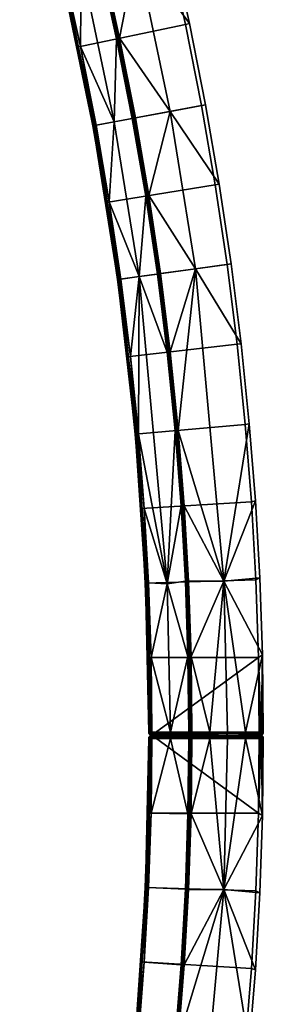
# Model space of a CAD drawing. Header units: millimetres. Extents: x -5762 to -1358, y 814 to 2464.
# Tile 23 of 27: x -1404 to -1358, y 1587 to 1772. Entities that reach past the tile are written whole.
import ezdxf

# ---------------------------------------------------------------- set-up
doc = ezdxf.new("R2010")
doc.units = ezdxf.units.MM
doc.header["$MEASUREMENT"] = 0
doc.layers.add('Predefinito', color=7, linetype='Continuous', true_color=0x000000)

msp = doc.modelspace()

# ---------------------------------------------------------------- meshes
at = {"layer": 'Predefinito'}
mesh = msp.add_polyface(dxfattribs=at)
corners = [(-1372.69, 1770.92), (-1376.06, 1786.08), (-1396.25, 1781.34), (-1392.99, 1766.66), (-1369.68, 1755.68), (-1390.07, 1751.91), (-1379.79, 1801.16), (-1399.87, 1795.93), (-1392.99, 1766.66, -55.4), (-1390.07, 1751.91), (-1392.99, 1766.66), (-1399.87, 1795.93, -55.4), (-1396.25, 1781.34), (-1399.87, 1795.93), (-1396.25, 1781.34, -55.4), (-1371.94, 1771.08, -0.97), (-1375.32, 1786.26, -0.97), (-1376.06, 1786.08), (-1372.69, 1770.92), (-1368.93, 1755.82, -0.97), (-1369.68, 1755.68), (-1379.06, 1801.35, -0.97), (-1379.79, 1801.16), (-1386.08, 1752.65, -56), (-1389.48, 1752.02, -56), (-1392.4, 1766.78, -56), (-1395.67, 1781.47, -56), (-1392.29, 1782.27, -56), (-1388.92, 1783.06, -56), (-1385.62, 1768.21, -56), (-1399.29, 1796.08, -56), (-1392.58, 1797.83, -56), (-1375.57, 1754.59, -28.49), (-1382.1, 1753.38, -55.54), (-1385.05, 1768.33, -55.54), (-1388.35, 1783.19, -55.54), (-1381.89, 1784.71, -28.49), (-1392.02, 1797.98, -55.54), (-1371.94, 1771.08, -0.97), (-1368.93, 1755.82, -0.97), (-1375.32, 1786.26, -0.97), (-1395.98, 1780.96, -55.82), (-1403.68, 1810.55, -55.82), (-1403.49, 1810.6, -55.96), (-1395.79, 1781.01, -55.96), (-1396.11, 1780.93, -55.62), (-1403.81, 1810.51, -55.62), (-1403.68, 1810.55, -55.82), (-1395.98, 1780.96, -55.82), (-1389.73, 1751.04, -55.82), (-1389.53, 1751.08, -55.96), (-1389.87, 1751.02, -55.62), (-1389.73, 1751.04, -55.82), (-1395.79, 1781.01, -55.96), (-1399.29, 1796.08, -56), (-1395.67, 1781.47, -56), (-1395.67, 1781.47, -56), (-1392.4, 1766.78, -56), (-1403.49, 1810.6, -55.96), (-1399.29, 1796.08, -56), (-1389.53, 1751.08, -55.96), (-1403.81, 1810.51, -55.62), (-1396.11, 1780.93, -55.62), (-1396.25, 1781.34, -55.4), (-1399.87, 1795.93, -55.4), (-1396.11, 1780.93, -55.62), (-1389.87, 1751.02, -55.62), (-1390.07, 1751.91, -55.4), (-1392.99, 1766.66, -55.4), (-1392.99, 1766.66, -55.4), (-1396.25, 1781.34, -55.4), (-1396.11, 1780.93, -55.62), (-1382.14, 1752.44, -55.87), (-1388.46, 1782.73, -55.87), (-1388.33, 1782.76, -55.72), (-1382, 1752.46, -55.72), (-1382.31, 1752.4, -55.97), (-1388.64, 1782.69, -55.97), (-1388.33, 1782.76, -55.72), (-1392.02, 1797.98, -55.54), (-1388.35, 1783.19, -55.54), (-1388.35, 1783.19, -55.54), (-1385.05, 1768.33, -55.54), (-1385.05, 1768.33, -55.54), (-1396.43, 1812.62, -55.97), (-1388.92, 1783.06, -56), (-1392.58, 1797.83, -56), (-1382.67, 1753.28, -56), (-1385.62, 1768.21, -56)]
mesh.append_faces([[corners[k] for k in face] for face in [(0, 1, 2, 3), (4, 0, 3, 5), (1, 6, 7, 2), (8, 9, 10, 10), (11, 12, 13, 13), (14, 10, 12, 12), (8, 10, 14, 14), (12, 11, 14, 14), (15, 16, 17, 18), (19, 15, 18, 20), (16, 21, 22, 17), (23, 24, 25, 25), (25, 26, 27, 27), (27, 23, 25, 25), (23, 27, 28, 29), (27, 26, 30, 30), (31, 28, 27, 27), (32, 33, 34, 34), (34, 35, 36, 36), (34, 36, 32, 32), (35, 37, 36, 36), (32, 36, 38, 39), (40, 38, 36, 36), (41, 42, 43, 44), (45, 46, 47, 48), (49, 41, 44, 50), (51, 45, 48, 52), (53, 54, 55, 55), (53, 56, 57, 57), (53, 58, 59, 59), (53, 57, 60, 60), (61, 62, 63, 64), (65, 66, 67, 68), (69, 70, 71, 71), (72, 73, 74, 75), (76, 77, 73, 72), (78, 79, 80, 80), (78, 81, 82, 82), (74, 83, 75, 75), (84, 77, 85, 86), (77, 76, 87, 88), (88, 85, 77, 77)]])
mesh = msp.add_polyface(dxfattribs=at)
corners = [(-1363, 1710.94), (-1364.88, 1725.9), (-1385.43, 1723.08), (-1383.61, 1708.59), (-1367.1, 1740.82), (-1369.68, 1755.68), (-1390.07, 1751.91), (-1387.58, 1737.52), (-1385.43, 1723.08), (-1387.58, 1737.52), (-1387.58, 1737.52, -55.4), (-1385.43, 1723.08, -55.4), (-1390.07, 1751.91, -55.4), (-1390.07, 1751.91), (-1392.99, 1766.66, -55.4), (-1364.13, 1726, -0.97), (-1366.36, 1740.94, -0.97), (-1367.1, 1740.82), (-1364.88, 1725.9), (-1368.93, 1755.82, -0.97), (-1369.68, 1755.68), (-1362.25, 1711.02, -0.97), (-1363, 1710.94), (-1381.4, 1723.63, -56), (-1383.01, 1708.66, -56), (-1384.83, 1723.16, -56), (-1386.08, 1752.65, -56), (-1386.99, 1737.62, -56), (-1389.48, 1752.02, -56), (-1382.67, 1753.28, -56), (-1380.15, 1738.72, -56), (-1377.97, 1724.1, -56), (-1376.13, 1709.44, -56), (-1377.97, 1724.1, -56), (-1385.62, 1768.21, -56), (-1370.82, 1725.09, -28.49), (-1375.55, 1709.51, -55.54), (-1377.39, 1724.18, -55.54), (-1375.57, 1754.59, -28.49), (-1379.57, 1738.81, -55.54), (-1382.1, 1753.38, -55.54), (-1366.36, 1740.94, -0.97), (-1364.13, 1726, -0.97), (-1362.25, 1711.02, -0.97), (-1368.93, 1755.82, -0.97), (-1385.23, 1722.9, -55.82), (-1389.73, 1751.04, -55.82), (-1389.53, 1751.08, -55.96), (-1385.02, 1722.92, -55.96), (-1385.36, 1722.88, -55.62), (-1389.87, 1751.02, -55.62), (-1389.73, 1751.04, -55.82), (-1385.23, 1722.9, -55.82), (-1389.53, 1751.08, -55.96), (-1389.48, 1752.02, -56), (-1386.99, 1737.62, -56), (-1385.02, 1722.92, -55.96), (-1386.99, 1737.62, -56), (-1384.83, 1723.16, -56), (-1392.4, 1766.78, -56), (-1389.48, 1752.02, -56), (-1389.87, 1751.02, -55.62), (-1385.36, 1722.88, -55.62), (-1385.43, 1723.08, -55.4), (-1387.58, 1737.52, -55.4), (-1389.87, 1751.02, -55.62), (-1387.58, 1737.52, -55.4), (-1390.07, 1751.91, -55.4), (-1377.57, 1723.94, -55.87), (-1382.14, 1752.44, -55.87), (-1382, 1752.46, -55.72), (-1377.44, 1723.96, -55.72), (-1377.75, 1723.92, -55.97), (-1382.31, 1752.4, -55.97), (-1382, 1752.46, -55.72), (-1382.1, 1753.38, -55.54), (-1379.57, 1738.81, -55.54), (-1377.44, 1723.96, -55.72), (-1379.57, 1738.81, -55.54), (-1377.39, 1724.18, -55.54), (-1385.05, 1768.33, -55.54), (-1382.1, 1753.38, -55.54), (-1379.57, 1738.81, -55.54), (-1377.97, 1724.1, -56), (-1380.15, 1738.72, -56), (-1382.67, 1753.28, -56)]
mesh.append_faces([[corners[k] for k in face] for face in [(0, 1, 2, 3), (4, 5, 6, 7), (1, 4, 7, 2), (8, 9, 10, 11), (12, 9, 13, 13), (9, 12, 10, 10), (12, 13, 14, 14), (15, 16, 17, 18), (16, 19, 20, 17), (21, 15, 18, 22), (23, 24, 25, 25), (26, 27, 28, 28), (23, 25, 27, 27), (23, 26, 29, 30), (26, 23, 27, 27), (31, 32, 23, 23), (30, 33, 23, 23), (26, 34, 29, 29), (35, 36, 37, 37), (38, 39, 40, 40), (35, 37, 39, 39), (38, 35, 39, 39), (35, 38, 41, 42), (42, 43, 35, 35), (44, 41, 38, 38), (45, 46, 47, 48), (49, 50, 51, 52), (53, 54, 55, 55), (56, 57, 58, 58), (53, 59, 60, 60), (56, 53, 55, 55), (61, 62, 63, 64), (65, 66, 67, 67), (68, 69, 70, 71), (72, 73, 69, 68), (74, 75, 76, 76), (77, 78, 79, 79), (74, 80, 81, 81), (71, 70, 82, 82), (73, 72, 83, 84), (73, 84, 85, 85)]])
mesh = msp.add_polyface(dxfattribs=at)
corners = [(-1360.32, 1681.38), (-1361.47, 1695.93), (-1382.13, 1694.07), (-1381.03, 1680.13), (-1363, 1710.94), (-1383.61, 1708.59), (-1383.61, 1708.59, -55.4), (-1382.13, 1694.07), (-1383.61, 1708.59), (-1385.43, 1723.08), (-1385.43, 1723.08, -55.4), (-1382.13, 1694.07, -55.4), (-1381.03, 1680.13), (-1381.03, 1680.13, -55.4), (-1360.72, 1696, -0.97), (-1362.25, 1711.02, -0.97), (-1363, 1710.94), (-1361.47, 1695.93), (-1359.58, 1681.58, -0.97), (-1360.32, 1681.38), (-1376.16, 1666.06, -56), (-1380.43, 1680.17, -56), (-1381.53, 1694.12, -56), (-1381.4, 1723.63, -56), (-1383.01, 1708.66, -56), (-1376.13, 1709.44, -56), (-1374.63, 1694.74, -56), (-1365.49, 1666.54, -28.49), (-1372.93, 1680.68, -55.54), (-1374.05, 1694.79, -55.54), (-1370.82, 1725.09, -28.49), (-1375.55, 1709.51, -55.54), (-1362.25, 1711.02, -0.97), (-1360.72, 1696, -0.97), (-1359.58, 1681.58, -0.97), (-1382, 1694.57, -55.82), (-1385.23, 1722.9, -55.82), (-1385.02, 1722.92, -55.96), (-1381.8, 1694.59, -55.96), (-1382.13, 1694.56, -55.62), (-1385.36, 1722.88, -55.62), (-1385.23, 1722.9, -55.82), (-1382, 1694.57, -55.82), (-1380.06, 1666.13, -55.82), (-1379.86, 1666.14, -55.96), (-1381.8, 1694.59, -55.96), (-1383.01, 1708.66, -56), (-1381.53, 1694.12, -56), (-1381.53, 1694.12, -56), (-1380.43, 1680.17, -56), (-1385.02, 1722.92, -55.96), (-1384.83, 1723.16, -56), (-1383.01, 1708.66, -56), (-1382.13, 1694.56, -55.62), (-1380.19, 1666.13, -55.62), (-1381.03, 1680.13, -55.4), (-1382.13, 1694.07, -55.4), (-1385.36, 1722.88, -55.62), (-1382.13, 1694.56, -55.62), (-1383.61, 1708.59, -55.4), (-1385.43, 1723.08, -55.4), (-1382.13, 1694.56, -55.62), (-1382.13, 1694.07, -55.4), (-1383.61, 1708.59, -55.4), (-1374.31, 1695.27, -55.87), (-1377.57, 1723.94, -55.87), (-1377.44, 1723.96, -55.72), (-1374.17, 1695.29, -55.72), (-1374.49, 1695.26, -55.97), (-1377.75, 1723.92, -55.97), (-1372.34, 1666.48, -55.87), (-1372.21, 1666.49, -55.72), (-1372.52, 1666.48, -55.97), (-1374.17, 1695.29, -55.72), (-1375.55, 1709.51, -55.54), (-1374.05, 1694.79, -55.54), (-1374.05, 1694.79, -55.54), (-1372.93, 1680.68, -55.54), (-1377.44, 1723.96, -55.72), (-1377.39, 1724.18, -55.54), (-1375.55, 1709.51, -55.54), (-1375.55, 1709.51, -55.54), (-1372.93, 1680.68, -55.54), (-1373.52, 1680.64, -56), (-1374.63, 1694.74, -56), (-1376.13, 1709.44, -56), (-1377.97, 1724.1, -56)]
mesh.append_faces([[corners[k] for k in face] for face in [(0, 1, 2, 3), (1, 4, 5, 2), (6, 7, 8, 8), (8, 9, 10, 6), (11, 12, 7, 7), (6, 11, 7, 7), (13, 12, 11, 11), (14, 15, 16, 17), (18, 14, 17, 19), (20, 21, 22, 22), (23, 22, 24, 24), (20, 22, 23, 23), (20, 23, 25, 26), (27, 28, 29, 29), (30, 29, 31, 31), (29, 30, 27, 27), (27, 30, 32, 33), (34, 27, 33, 33), (35, 36, 37, 38), (39, 40, 41, 42), (43, 35, 38, 44), (45, 46, 47, 47), (45, 48, 49, 49), (50, 51, 52, 52), (45, 50, 52, 52), (49, 44, 45, 45), (53, 54, 55, 56), (57, 58, 59, 60), (61, 62, 63, 63), (64, 65, 66, 67), (68, 69, 65, 64), (70, 64, 67, 71), (72, 68, 64, 70), (73, 74, 75, 75), (73, 76, 77, 77), (78, 79, 80, 80), (67, 66, 81, 81), (82, 71, 67, 67), (68, 72, 83, 84), (69, 68, 85, 86), (68, 84, 85, 85)]])
mesh = msp.add_polyface(dxfattribs=at)
corners = [(-1359.01, 1652.23), (-1359.5, 1666.81), (-1380.24, 1666.18), (-1379.76, 1652.21), (-1360.32, 1681.38), (-1381.03, 1680.13), (-1381.03, 1680.13, -55.4), (-1380.24, 1666.18), (-1381.03, 1680.13), (-1380.24, 1666.18, -55.4), (-1379.76, 1652.21), (-1379.76, 1652.21, -55.4), (-1379.59, 1638.24, -27.7), (-1358.26, 1652.69, -0.97), (-1358.76, 1667.15, -0.97), (-1359.5, 1666.81), (-1359.01, 1652.23), (-1359.58, 1681.58, -0.97), (-1360.32, 1681.38), (-1376.16, 1666.06, -56), (-1379.64, 1666.21, -56), (-1380.43, 1680.17, -56), (-1379.16, 1652.22, -56), (-1375.52, 1638.24, -56), (-1372.23, 1652.38, -56), (-1372.72, 1666.52, -56), (-1373.52, 1680.64, -56), (-1372.72, 1666.52, -56), (-1374.63, 1694.74, -56), (-1373.52, 1680.64, -56), (-1365.49, 1666.54, -28.49), (-1372.13, 1666.54, -55.54), (-1372.93, 1680.68, -55.54), (-1371.65, 1652.39, -55.54), (-1368.13, 1638.24, -41.9), (-1364.78, 1638.24, -28.26), (-1361.44, 1638.24, -14.61), (-1358.26, 1652.69, -0.97), (-1361.44, 1638.24, -14.61), (-1358.76, 1667.15, -0.97), (-1359.58, 1681.58, -0.97), (-1380.19, 1666.13, -55.62), (-1382.13, 1694.56, -55.62), (-1382, 1694.57, -55.82), (-1380.06, 1666.13, -55.82), (-1379.86, 1666.14, -55.96), (-1380.43, 1680.17, -56), (-1379.64, 1666.21, -56), (-1379.32, 1638.24, -55.9), (-1379.16, 1652.22, -56), (-1379.64, 1666.21, -56), (-1379.49, 1638.24, -55.73), (-1380.19, 1666.13, -55.62), (-1380.24, 1666.18, -55.4), (-1381.03, 1680.13, -55.4), (-1379.76, 1652.21, -55.4), (-1379.41, 1638.24, -55.82), (-1372.21, 1666.49, -55.72), (-1372.93, 1680.68, -55.54), (-1372.13, 1666.54, -55.54), (-1372.21, 1666.49, -55.72), (-1371.65, 1652.39, -55.54), (-1371.51, 1638.24, -55.63), (-1371.61, 1638.24, -55.8), (-1372.34, 1666.48, -55.87), (-1372.21, 1666.49, -55.72), (-1371.65, 1652.39, -55.54), (-1372.13, 1666.54, -55.54), (-1372.52, 1666.48, -55.97), (-1371.78, 1638.24, -55.93), (-1372.23, 1652.38, -56), (-1372.52, 1666.48, -55.97), (-1371.97, 1638.24, -55.99), (-1372.72, 1666.52, -56), (-1373.52, 1680.64, -56), (-1372.23, 1652.38, -56), (-1371.69, 1638.24, -55.87)]
mesh.append_faces([[corners[k] for k in face] for face in [(0, 1, 2, 3), (1, 4, 5, 2), (6, 7, 8, 8), (9, 10, 7, 7), (11, 10, 9, 9), (12, 10, 11, 11), (9, 7, 6, 6), (13, 14, 15, 16), (14, 17, 18, 15), (19, 20, 21, 21), (19, 22, 20, 20), (19, 23, 22, 22), (19, 24, 23, 23), (25, 24, 19, 19), (19, 26, 27, 27), (28, 29, 19, 19), (30, 31, 32, 32), (30, 33, 31, 31), (33, 30, 34, 34), (35, 34, 30, 30), (36, 35, 30, 30), (30, 37, 38, 38), (39, 37, 30, 30), (40, 39, 30, 30), (41, 42, 43, 44), (45, 46, 47, 47), (48, 44, 45, 45), (49, 45, 50, 50), (41, 44, 51, 51), (52, 53, 54, 54), (55, 53, 52, 52), (56, 51, 44, 44), (57, 58, 59, 59), (60, 61, 62, 62), (63, 64, 65, 65), (66, 57, 67, 67), (68, 64, 69, 69), (70, 71, 72, 72), (68, 73, 74, 74), (75, 73, 68, 68), (76, 69, 64, 64)]])
mesh = msp.add_polyface(dxfattribs=at)
corners = [(-1379.76, 1652.21), (-1379.59, 1638.24), (-1378.99, 1637.64), (-1379.59, 1638.24, -27.7), (-1379.59, 1638.24), (-1379.76, 1652.21), (-1379.76, 1652.21, -55.4), (-1379.59, 1638.24, -55.4), (-1379.59, 1638.24, -27.7), (-1379.16, 1652.22, -56), (-1375.52, 1638.24, -56), (-1378.99, 1638.24, -56), (-1372.23, 1652.38, -56), (-1372.06, 1638.24, -56), (-1375.52, 1638.24, -56), (-1379.58, 1638.13, -55.4), (-1379.55, 1638.02), (-1379.59, 1638.24, -27.7), (-1379.59, 1638.24), (-1379.59, 1638.24, -55.4), (-1379.55, 1638.02, -55.4), (-1378.99, 1638.08, -55.98), (-1378.99, 1638.24, -56), (-1375.52, 1638.24, -56), (-1372.06, 1638.08, -55.98), (-1372.06, 1637.94, -55.92), (-1372.06, 1638.24, -56), (-1379.1, 1638.24, -55.99), (-1379.16, 1652.22, -56), (-1378.99, 1638.24, -56), (-1379.86, 1666.14, -55.96), (-1379.21, 1638.24, -55.96), (-1379.32, 1638.24, -55.9), (-1379.21, 1638.24, -55.96), (-1379.41, 1638.24, -55.82), (-1380.06, 1666.13, -55.82), (-1380.19, 1666.13, -55.62), (-1379.55, 1638.24, -55.62), (-1379.58, 1638.24, -55.51), (-1379.55, 1638.24, -55.62), (-1379.49, 1638.24, -55.73), (-1379.76, 1652.21, -55.4), (-1380.19, 1666.13, -55.62), (-1379.58, 1638.24, -55.51), (-1379.58, 1638.24, -55.51), (-1379.59, 1638.24, -55.4), (-1379.76, 1652.21, -55.4), (-1372.52, 1666.48, -55.97), (-1371.87, 1638.24, -55.97), (-1371.97, 1638.24, -55.99), (-1371.87, 1638.24, -55.97), (-1371.78, 1638.24, -55.93), (-1371.97, 1638.24, -55.99), (-1372.06, 1638.24, -56), (-1372.23, 1652.38, -56), (-1379.59, 1638.24, -55.4), (-1379.58, 1638.24, -55.51), (-1379.58, 1638.13, -55.4), (-1379.55, 1638.02, -55.4), (-1379.49, 1638.24, -55.73), (-1379.42, 1637.94, -55.7), (-1379.55, 1638.24, -55.62), (-1379.41, 1638.24, -55.82), (-1379.38, 1638.12, -55.84), (-1379.2, 1638.04, -55.92), (-1379.32, 1638.24, -55.9), (-1379.21, 1638.24, -55.96), (-1379.1, 1638.24, -55.99), (-1378.99, 1638.08, -55.98), (-1378.99, 1638.24, -56), (-1371.97, 1638.24, -55.99), (-1372.06, 1638.08, -55.98), (-1372.06, 1638.24, -56), (-1371.86, 1638.04, -55.93), (-1371.87, 1638.24, -55.97)]
mesh.append_faces([[corners[k] for k in face] for face in [(0, 1, 2, 2), (3, 4, 5, 5), (6, 7, 8, 8), (9, 10, 11, 11), (12, 13, 14, 14), (15, 16, 17, 17), (16, 18, 17, 17), (17, 19, 15, 15), (16, 15, 20, 20), (21, 22, 23, 23), (23, 24, 21, 21), (24, 25, 21, 21), (23, 26, 24, 24), (27, 28, 29, 29), (30, 28, 27, 27), (30, 31, 32, 32), (33, 30, 27, 27), (34, 35, 32, 32), (36, 37, 38, 38), (39, 36, 40, 40), (41, 42, 43, 43), (44, 45, 46, 46), (47, 48, 49, 49), (50, 47, 51, 51), (52, 53, 54, 54), (55, 56, 57, 57), (57, 56, 58, 58), (59, 60, 61, 61), (58, 56, 61, 61), (59, 62, 63, 63), (64, 63, 65, 65), (63, 62, 65, 65), (60, 59, 63, 63), (61, 60, 58, 58), (66, 64, 65, 65), (67, 64, 66, 66), (64, 67, 68, 68), (68, 67, 69, 69), (70, 71, 72, 72), (71, 70, 73, 73), (73, 70, 74, 74)]])
mesh = msp.add_polyface(dxfattribs=at)
corners = [(-1378.99, 1637.64), (-1358.85, 1637.64), (-1359.01, 1652.23), (-1379.76, 1652.21), (-1378.99, 1637.64), (-1365.31, 1637.64, -27.88), (-1358.85, 1637.64), (-1368.13, 1638.24, -41.9), (-1371.48, 1638.24, -55.54), (-1371.65, 1652.39, -55.54), (-1361.44, 1638.24, -14.61), (-1364.77, 1638.02, -28.02), (-1364.78, 1638.24, -28.26), (-1371.49, 1638.13, -55.54), (-1371.48, 1638.24, -55.54), (-1368.13, 1638.24, -41.9), (-1364.78, 1638.24, -28.26), (-1371.52, 1638.02, -55.53), (-1371.57, 1637.91, -55.52), (-1365.31, 1637.64, -27.88), (-1372.06, 1637.64, -55.4), (-1371.95, 1637.65, -55.43), (-1365.09, 1637.68, -27.94), (-1371.65, 1637.81, -55.5), (-1371.85, 1637.68, -55.45), (-1371.74, 1637.73, -55.48), (-1371.51, 1638.24, -55.63), (-1371.65, 1652.39, -55.54), (-1371.48, 1638.24, -55.54), (-1372.21, 1666.49, -55.72), (-1371.55, 1638.24, -55.72), (-1371.61, 1638.24, -55.8), (-1371.55, 1638.24, -55.72), (-1371.51, 1638.24, -55.63), (-1371.69, 1638.24, -55.87), (-1372.34, 1666.48, -55.87), (-1371.67, 1637.91, -55.72), (-1371.71, 1637.76, -55.54), (-1371.88, 1637.7, -55.61), (-1371.85, 1637.84, -55.8), (-1371.69, 1638.1, -55.86), (-1371.86, 1638.04, -55.93), (-1371.54, 1638.01, -55.6), (-1371.78, 1638.24, -55.93), (-1371.87, 1638.24, -55.97), (-1371.85, 1637.68, -55.45), (-1371.74, 1637.73, -55.48), (-1371.65, 1637.81, -55.5), (-1371.74, 1637.73, -55.48), (-1371.57, 1637.91, -55.52), (-1371.49, 1638.13, -55.54), (-1371.52, 1638.02, -55.53), (-1371.69, 1638.24, -55.87), (-1371.61, 1638.24, -55.8), (-1371.51, 1638.24, -55.63), (-1371.48, 1638.24, -55.54), (-1371.49, 1638.13, -55.54), (-1371.55, 1638.24, -55.72), (-1378.99, 1637.64, -55.4), (-1372.06, 1637.64, -55.4), (-1365.31, 1637.64, -27.88)]
mesh.append_faces([[corners[k] for k in face] for face in [(0, 1, 2, 2), (3, 0, 2, 2), (4, 5, 6, 6), (7, 8, 9, 9), (10, 11, 12, 12), (13, 14, 15, 15), (11, 13, 15, 15), (16, 11, 15, 15), (13, 11, 17, 17), (17, 11, 18, 18), (19, 20, 21, 22), (18, 11, 23, 23), (22, 23, 11, 11), (22, 24, 25, 25), (21, 24, 22, 22), (25, 23, 22, 22), (26, 27, 28, 28), (29, 30, 31, 31), (32, 29, 33, 33), (34, 35, 31, 31), (36, 37, 38, 39), (40, 36, 39, 41), (40, 42, 36, 36), (43, 41, 44, 44), (45, 38, 46, 46), (47, 48, 37, 37), (47, 37, 36, 36), (36, 42, 49, 49), (50, 51, 42, 42), (49, 42, 51, 51), (47, 36, 49, 49), (52, 53, 40, 40), (53, 42, 40, 40), (40, 43, 52, 52), (40, 41, 43, 43), (54, 55, 56, 56), (54, 42, 57, 57), (57, 42, 53, 53), (42, 54, 56, 56), (37, 48, 38, 38), (58, 59, 60, 60)]])
mesh = msp.add_polyface(dxfattribs=at)
corners = [(-1358.12, 1638.03, -0.93), (-1358.09, 1638.24, -0.97), (-1358.26, 1652.69, -0.97), (-1358.24, 1637.79, -0.77), (-1358.21, 1637.83, -0.81), (-1358.13, 1637.98, -0.91), (-1358.16, 1637.93, -0.88), (-1358.18, 1637.88, -0.85), (-1358.1, 1638.08, -0.95), (-1358.1, 1638.13, -0.96), (-1358.09, 1638.19, -0.97), (-1358.48, 1637.65, -0.47), (-1359.01, 1652.23), (-1358.52, 1637.64, -0.42), (-1358.56, 1637.64, -0.37), (-1358.85, 1637.64), (-1358.44, 1637.66, -0.52), (-1358.32, 1637.72, -0.68), (-1358.28, 1637.76, -0.73), (-1358.35, 1637.7, -0.63), (-1358.4, 1637.67, -0.58), (-1358.85, 1637.64), (-1365.31, 1637.64, -27.88), (-1358.56, 1637.64, -0.37), (-1361.44, 1638.24, -14.61), (-1358.26, 1652.69, -0.97), (-1358.09, 1638.24, -0.97), (-1364.77, 1638.02, -28.02), (-1358.16, 1637.93, -0.88), (-1358.18, 1637.88, -0.85), (-1365.09, 1637.68, -27.94), (-1358.21, 1637.83, -0.81), (-1358.24, 1637.79, -0.77), (-1358.1, 1638.13, -0.96), (-1358.1, 1638.08, -0.95), (-1358.12, 1638.03, -0.93), (-1358.13, 1637.98, -0.91), (-1358.48, 1637.65, -0.47), (-1358.52, 1637.64, -0.42), (-1365.31, 1637.64, -27.88), (-1358.56, 1637.64, -0.37), (-1358.44, 1637.66, -0.52), (-1358.28, 1637.76, -0.73), (-1358.32, 1637.72, -0.68), (-1358.35, 1637.7, -0.63), (-1358.4, 1637.67, -0.58), (-1358.09, 1638.19, -0.97), (-1361.44, 1638.24, -14.61), (-1358.09, 1638.24, -0.97)]
mesh.append_faces([[corners[k] for k in face] for face in [(0, 1, 2, 2), (3, 4, 2, 2), (5, 0, 2, 2), (2, 6, 5, 5), (7, 6, 2, 2), (8, 1, 0, 0), (1, 9, 10, 10), (2, 4, 7, 7), (9, 1, 8, 8), (11, 12, 13, 13), (13, 12, 14, 14), (14, 12, 15, 15), (11, 16, 2, 2), (17, 18, 2, 2), (2, 19, 17, 17), (20, 19, 2, 2), (20, 2, 16, 16), (3, 2, 18, 18), (2, 12, 11, 11), (21, 22, 23, 23), (24, 25, 26, 26), (27, 28, 29, 29), (30, 31, 32, 32), (31, 27, 29, 29), (27, 33, 34, 34), (27, 35, 36, 36), (35, 27, 34, 34), (27, 36, 28, 28), (37, 38, 39, 39), (38, 40, 39, 39), (41, 37, 30, 30), (30, 42, 43, 43), (30, 44, 45, 45), (44, 30, 43, 43), (45, 41, 30, 30), (42, 30, 32, 32), (46, 47, 48, 48), (47, 33, 27, 27), (31, 30, 27, 27), (30, 37, 39, 39), (33, 47, 46, 46)]])
mesh = msp.add_polyface(dxfattribs=at)
corners = [(-1359.01, 1623.05), (-1379.76, 1623.06), (-1380.24, 1609.09), (-1359.5, 1608.46), (-1380.24, 1609.09), (-1380.24, 1609.09, -55.4), (-1381.03, 1595.14, -55.4), (-1381.03, 1595.14), (-1379.76, 1623.06), (-1379.76, 1623.06, -55.4), (-1358.26, 1622.58, -0.97), (-1359.01, 1623.05), (-1359.5, 1608.46), (-1358.76, 1608.13, -0.97), (-1358.48, 1637.63, -0.47), (-1379.16, 1623.05, -56), (-1372.23, 1622.89, -56), (-1372.72, 1608.76, -56), (-1379.64, 1609.07, -56), (-1375.52, 1637.04, -56), (-1365.49, 1608.73, -28.49), (-1372.93, 1594.59, -55.54), (-1372.13, 1608.73, -55.54), (-1371.65, 1622.88, -55.54), (-1368.13, 1637.04, -41.9), (-1364.78, 1637.04, -28.26), (-1368.13, 1637.04, -41.9), (-1361.44, 1637.04, -14.61), (-1361.44, 1637.04, -14.61), (-1358.09, 1637.04, -0.97), (-1358.26, 1622.58, -0.97), (-1358.76, 1608.13, -0.97), (-1359.58, 1593.69, -0.97), (-1379.86, 1609.13, -55.96), (-1379.1, 1637.04, -55.99), (-1379.16, 1623.05, -56), (-1379.32, 1637.04, -55.9), (-1380.06, 1609.14, -55.82), (-1379.21, 1637.04, -55.96), (-1379.1, 1637.04, -55.99), (-1379.41, 1637.04, -55.82), (-1379.32, 1637.04, -55.9), (-1379.64, 1609.07, -56), (-1380.19, 1609.14, -55.62), (-1379.49, 1637.04, -55.73), (-1379.55, 1637.04, -55.62), (-1379.49, 1637.04, -55.73), (-1379.76, 1623.06, -55.4), (-1379.58, 1637.04, -55.51), (-1380.19, 1609.14, -55.62), (-1380.19, 1609.14, -55.62), (-1381.03, 1595.14, -55.4), (-1380.24, 1609.09, -55.4), (-1379.76, 1623.06, -55.4), (-1380.24, 1609.09, -55.4), (-1371.51, 1637.04, -55.63), (-1371.48, 1637.04, -55.54), (-1371.65, 1622.88, -55.54), (-1372.21, 1608.78, -55.72), (-1371.51, 1637.04, -55.63), (-1371.65, 1622.88, -55.54), (-1371.61, 1637.04, -55.8), (-1372.21, 1608.78, -55.72), (-1372.34, 1608.79, -55.87), (-1371.55, 1637.04, -55.72), (-1371.51, 1637.04, -55.63), (-1371.69, 1637.04, -55.87), (-1371.61, 1637.04, -55.8), (-1371.65, 1622.88, -55.54), (-1372.13, 1608.73, -55.54), (-1372.21, 1608.78, -55.72), (-1372.52, 1608.8, -55.97), (-1371.78, 1637.04, -55.93), (-1371.87, 1637.04, -55.97), (-1371.78, 1637.04, -55.93), (-1372.23, 1622.89, -56), (-1371.97, 1637.04, -55.99), (-1372.52, 1608.8, -55.97), (-1373.52, 1594.63, -56), (-1372.72, 1608.76, -56), (-1372.23, 1622.89, -56)]
mesh.append_faces([[corners[k] for k in face] for face in [(0, 1, 2, 3), (4, 5, 6, 7), (5, 4, 8, 8), (5, 8, 9, 9), (10, 11, 12, 13), (10, 14, 11, 11), (15, 16, 17, 18), (15, 19, 16, 16), (20, 21, 22, 22), (20, 22, 23, 23), (23, 24, 20, 20), (25, 20, 26, 26), (27, 20, 25, 25), (28, 29, 30, 30), (20, 27, 30, 30), (31, 20, 30, 30), (32, 20, 31, 31), (33, 34, 35, 35), (36, 33, 37, 37), (38, 39, 33, 33), (40, 41, 37, 37), (35, 42, 33, 33), (43, 44, 37, 37), (45, 46, 43, 43), (47, 48, 49, 49), (50, 51, 52, 52), (53, 50, 54, 54), (55, 56, 57, 57), (58, 59, 60, 60), (61, 62, 63, 63), (62, 61, 64, 64), (64, 65, 62, 62), (66, 67, 63, 63), (68, 69, 70, 70), (71, 72, 63, 63), (73, 74, 71, 71), (75, 76, 77, 77), (71, 78, 79, 79), (80, 71, 79, 79)]])
mesh = msp.add_polyface(dxfattribs=at)
corners = [(-1379.59, 1637.04), (-1379.21, 1637.59), (-1379.41, 1637.46), (-1379.55, 1637.26), (-1378.99, 1637.64), (-1379.76, 1623.06), (-1379.59, 1637.04, -27.7), (-1379.76, 1623.06), (-1379.59, 1637.04), (-1379.59, 1637.04, -27.7), (-1379.59, 1637.04, -55.4), (-1379.76, 1623.06, -55.4), (-1379.41, 1637.46), (-1379.21, 1637.59), (-1379.32, 1637.54, -55.4), (-1379.41, 1637.46, -55.4), (-1379.58, 1637.15, -55.4), (-1379.59, 1637.04, -27.7), (-1379.55, 1637.26), (-1379.59, 1637.04), (-1379.49, 1637.36, -55.4), (-1379.55, 1637.26, -55.4), (-1379.21, 1637.59, -55.4), (-1379.59, 1637.04, -55.4), (-1379.86, 1609.13, -55.96), (-1379.32, 1637.04, -55.9), (-1379.21, 1637.04, -55.96), (-1380.19, 1609.14, -55.62), (-1379.58, 1637.04, -55.51), (-1379.55, 1637.04, -55.62), (-1379.58, 1637.04, -55.51), (-1379.76, 1623.06, -55.4), (-1379.59, 1637.04, -55.4), (-1379.41, 1637.04, -55.82), (-1380.06, 1609.14, -55.82), (-1379.49, 1637.04, -55.73), (-1379.22, 1637.43, -55.79), (-1379.42, 1637.33, -55.7), (-1379.38, 1637.47, -55.51), (-1379.2, 1637.56, -55.6), (-1379.2, 1637.24, -55.92), (-1379.38, 1637.15, -55.84), (-1379.59, 1637.04, -55.4), (-1379.58, 1637.15, -55.4), (-1379.58, 1637.04, -55.51), (-1379.58, 1637.15, -55.4), (-1379.55, 1637.26, -55.4), (-1379.41, 1637.46, -55.4), (-1379.32, 1637.54, -55.4), (-1379.55, 1637.26, -55.4), (-1379.49, 1637.36, -55.4), (-1379.41, 1637.46, -55.4), (-1379.49, 1637.36, -55.4), (-1379.49, 1637.04, -55.73), (-1379.55, 1637.04, -55.62), (-1379.41, 1637.04, -55.82), (-1379.32, 1637.04, -55.9), (-1379.32, 1637.54, -55.4), (-1379.21, 1637.04, -55.96), (-1379.1, 1637.04, -55.99), (-1379.21, 1637.59, -55.4)]
mesh.append_faces([[corners[k] for k in face] for face in [(0, 1, 2, 2), (2, 3, 0, 0), (1, 0, 4, 4), (5, 4, 0, 0), (6, 7, 8, 8), (9, 10, 11, 11), (11, 7, 6, 6), (12, 13, 14, 15), (16, 17, 18, 18), (18, 17, 19, 19), (18, 12, 20, 21), (13, 22, 14, 14), (17, 16, 23, 23), (18, 21, 16, 16), (12, 15, 20, 20), (24, 25, 26, 26), (27, 28, 29, 29), (30, 31, 32, 32), (33, 34, 35, 35), (36, 37, 38, 39), (40, 41, 37, 36), (42, 43, 44, 44), (45, 46, 44, 44), (38, 47, 48, 48), (37, 49, 50, 50), (51, 38, 52, 52), (37, 52, 38, 38), (53, 54, 37, 37), (46, 54, 44, 44), (53, 41, 55, 55), (40, 56, 41, 41), (41, 56, 55, 55), (37, 41, 53, 53), (54, 49, 37, 37), (57, 39, 38, 38), (58, 56, 40, 40), (59, 58, 40, 40), (39, 57, 60, 60)]])
mesh = msp.add_polyface(dxfattribs=at)
corners = [(-1379.76, 1623.06), (-1359.01, 1623.05), (-1378.99, 1637.64), (-1365.31, 1637.64, -27.88), (-1378.99, 1637.64, -55.4), (-1378.99, 1637.64), (-1379.16, 1623.05, -56), (-1378.99, 1637.04, -56), (-1375.52, 1637.04, -56), (-1372.23, 1622.89, -56), (-1375.52, 1637.04, -56), (-1372.06, 1637.04, -56), (-1379.21, 1637.59), (-1378.99, 1637.64), (-1379.1, 1637.63, -55.4), (-1379.21, 1637.59, -55.4), (-1378.99, 1637.64, -55.4), (-1378.99, 1637.56, -55.7), (-1378.99, 1637.62, -55.56), (-1372.06, 1637.56, -55.7), (-1372.06, 1637.46, -55.82), (-1378.99, 1637.46, -55.82), (-1372.06, 1637.34, -55.92), (-1378.99, 1637.34, -55.92), (-1378.99, 1637.19, -55.98), (-1375.52, 1637.04, -56), (-1378.99, 1637.04, -56), (-1372.06, 1637.62, -55.56), (-1378.99, 1637.64, -55.4), (-1372.06, 1637.19, -55.98), (-1372.06, 1637.19, -55.98), (-1372.06, 1637.04, -56), (-1372.06, 1637.64, -55.4), (-1379.1, 1637.04, -55.99), (-1378.99, 1637.04, -56), (-1379.16, 1623.05, -56), (-1372.52, 1608.8, -55.97), (-1371.97, 1637.04, -55.99), (-1371.87, 1637.04, -55.97), (-1371.97, 1637.04, -55.99), (-1372.23, 1622.89, -56), (-1372.06, 1637.04, -56), (-1379.2, 1637.56, -55.6), (-1379.21, 1637.59, -55.4), (-1379.1, 1637.63, -55.4), (-1378.99, 1637.62, -55.56), (-1379.1, 1637.63, -55.4), (-1378.99, 1637.64, -55.4), (-1379.22, 1637.43, -55.79), (-1378.99, 1637.56, -55.7), (-1378.99, 1637.46, -55.82), (-1378.99, 1637.56, -55.7), (-1379.2, 1637.24, -55.92), (-1378.99, 1637.34, -55.92), (-1378.99, 1637.19, -55.98), (-1379.1, 1637.04, -55.99), (-1378.99, 1637.04, -56), (-1378.99, 1637.19, -55.98), (-1371.95, 1637.63, -55.43), (-1372.06, 1637.62, -55.56), (-1372.06, 1637.64, -55.4), (-1371.88, 1637.57, -55.61), (-1372.06, 1637.56, -55.7), (-1371.85, 1637.43, -55.8), (-1372.06, 1637.46, -55.82), (-1371.86, 1637.24, -55.93), (-1372.06, 1637.19, -55.98), (-1372.06, 1637.34, -55.92), (-1371.97, 1637.04, -55.99), (-1372.06, 1637.04, -56), (-1378.99, 1637.64, -55.4), (-1365.31, 1637.64, -27.88), (-1372.06, 1637.64, -55.4)]
mesh.append_faces([[corners[k] for k in face] for face in [(0, 1, 2, 2), (3, 4, 5, 5), (6, 7, 8, 8), (9, 10, 11, 11), (12, 13, 14, 15), (13, 16, 14, 14), (17, 18, 19, 19), (20, 21, 17, 17), (21, 22, 23, 23), (24, 25, 26, 26), (22, 24, 23, 23), (27, 18, 28, 28), (18, 27, 19, 19), (20, 22, 21, 21), (17, 19, 20, 20), (25, 24, 29, 29), (30, 24, 22, 22), (25, 29, 31, 31), (32, 27, 28, 28), (33, 34, 35, 35), (36, 37, 38, 38), (39, 40, 41, 41), (42, 43, 44, 44), (45, 42, 46, 46), (46, 47, 45, 45), (48, 42, 49, 50), (42, 45, 51, 51), (52, 48, 50, 53), (52, 54, 55, 55), (54, 56, 55, 55), (53, 57, 52, 52), (58, 59, 60, 60), (61, 62, 59, 59), (61, 63, 64, 62), (58, 61, 59, 59), (65, 66, 67, 67), (68, 69, 66, 66), (66, 65, 68, 68), (70, 71, 72, 72)]])
mesh = msp.add_polyface(dxfattribs=at)
corners = [(-1379.59, 1638.24), (-1379.41, 1637.81), (-1379.21, 1637.68), (-1379.55, 1638.02), (-1378.99, 1637.64), (-1365.31, 1637.64, -27.88), (-1378.99, 1637.64), (-1378.99, 1637.64, -55.4), (-1379.21, 1637.68), (-1379.21, 1637.68, -55.4), (-1379.1, 1637.65, -55.4), (-1378.99, 1637.64), (-1379.41, 1637.81), (-1379.41, 1637.81, -55.4), (-1379.32, 1637.73, -55.4), (-1379.55, 1638.02), (-1379.55, 1638.02, -55.4), (-1379.49, 1637.91, -55.4), (-1378.99, 1637.64, -55.4), (-1378.99, 1637.66, -55.56), (-1378.99, 1637.72, -55.7), (-1372.06, 1637.72, -55.7), (-1378.99, 1637.81, -55.82), (-1372.06, 1637.81, -55.82), (-1378.99, 1637.94, -55.92), (-1372.06, 1637.94, -55.92), (-1378.99, 1638.08, -55.98), (-1372.06, 1637.66, -55.56), (-1378.99, 1637.64, -55.4), (-1372.06, 1637.64, -55.4), (-1379.22, 1637.84, -55.79), (-1379.2, 1637.71, -55.6), (-1379.38, 1637.8, -55.51), (-1379.42, 1637.94, -55.7), (-1379.2, 1638.04, -55.92), (-1379.38, 1638.12, -55.84), (-1379.32, 1637.73, -55.4), (-1379.41, 1637.81, -55.4), (-1379.49, 1637.91, -55.4), (-1379.55, 1638.02, -55.4), (-1379.1, 1637.65, -55.4), (-1379.21, 1637.68, -55.4), (-1378.99, 1637.66, -55.56), (-1378.99, 1637.64, -55.4), (-1378.99, 1637.81, -55.82), (-1378.99, 1637.72, -55.7), (-1378.99, 1637.66, -55.56), (-1378.99, 1637.94, -55.92), (-1378.99, 1637.81, -55.82), (-1378.99, 1637.94, -55.92), (-1378.99, 1638.08, -55.98), (-1371.95, 1637.65, -55.43), (-1372.06, 1637.64, -55.4), (-1372.06, 1637.66, -55.56), (-1371.88, 1637.7, -55.61), (-1372.06, 1637.72, -55.7), (-1371.85, 1637.68, -55.45), (-1372.06, 1637.81, -55.82), (-1371.85, 1637.84, -55.8), (-1371.86, 1638.04, -55.93), (-1372.06, 1637.94, -55.92), (-1372.06, 1638.08, -55.98)]
mesh.append_faces([[corners[k] for k in face] for face in [(0, 1, 2, 2), (1, 0, 3, 3), (2, 4, 0, 0), (5, 6, 7, 7), (8, 9, 10, 11), (12, 13, 14, 8), (15, 16, 17, 12), (11, 10, 18, 18), (8, 14, 9, 9), (12, 17, 13, 13), (19, 20, 21, 21), (20, 22, 23, 23), (22, 24, 25, 25), (25, 24, 26, 26), (27, 28, 19, 19), (19, 21, 27, 27), (23, 22, 25, 25), (20, 23, 21, 21), (29, 28, 27, 27), (30, 31, 32, 33), (34, 30, 33, 35), (32, 36, 37, 37), (33, 38, 39, 39), (37, 38, 32, 32), (33, 32, 38, 38), (36, 32, 31, 31), (31, 40, 41, 41), (42, 40, 31, 31), (40, 42, 43, 43), (30, 44, 45, 31), (31, 45, 46, 46), (34, 47, 48, 30), (49, 34, 50, 50), (31, 41, 36, 36), (51, 52, 53, 53), (54, 53, 55, 55), (54, 56, 51, 51), (54, 55, 57, 58), (51, 53, 54, 54), (59, 60, 61, 61), (58, 57, 60, 59)]])
mesh = msp.add_polyface(dxfattribs=at)
corners = [(-1378.99, 1637.64), (-1359.01, 1623.05), (-1358.85, 1637.64), (-1378.99, 1637.64), (-1358.85, 1637.64), (-1365.31, 1637.64, -27.88), (-1368.13, 1637.04, -41.9), (-1371.65, 1622.88, -55.54), (-1371.48, 1637.04, -55.54), (-1361.44, 1637.04, -14.61), (-1364.78, 1637.04, -28.26), (-1364.77, 1637.26, -28.02), (-1371.49, 1637.15, -55.54), (-1368.13, 1637.04, -41.9), (-1371.48, 1637.04, -55.54), (-1371.52, 1637.26, -55.53), (-1371.57, 1637.36, -55.52), (-1365.31, 1637.64, -27.88), (-1365.09, 1637.59, -27.94), (-1371.95, 1637.63, -55.43), (-1372.06, 1637.64, -55.4), (-1371.65, 1637.46, -55.5), (-1371.74, 1637.54, -55.48), (-1371.85, 1637.59, -55.45), (-1371.69, 1637.04, -55.87), (-1372.34, 1608.79, -55.87), (-1371.78, 1637.04, -55.93), (-1371.67, 1637.37, -55.72), (-1371.85, 1637.43, -55.8), (-1371.88, 1637.57, -55.61), (-1371.71, 1637.51, -55.54), (-1371.69, 1637.17, -55.86), (-1371.86, 1637.24, -55.93), (-1371.54, 1637.26, -55.6), (-1371.95, 1637.63, -55.43), (-1371.85, 1637.59, -55.45), (-1371.78, 1637.04, -55.93), (-1371.87, 1637.04, -55.97), (-1371.97, 1637.04, -55.99), (-1372.06, 1637.34, -55.92), (-1372.06, 1637.46, -55.82), (-1371.85, 1637.59, -55.45), (-1371.74, 1637.54, -55.48), (-1371.65, 1637.46, -55.5), (-1371.74, 1637.54, -55.48), (-1371.65, 1637.46, -55.5), (-1371.57, 1637.36, -55.52), (-1371.49, 1637.15, -55.54), (-1371.52, 1637.26, -55.53), (-1371.52, 1637.26, -55.53), (-1371.57, 1637.36, -55.52), (-1371.69, 1637.04, -55.87), (-1371.61, 1637.04, -55.8), (-1371.51, 1637.04, -55.63), (-1371.49, 1637.15, -55.54), (-1371.48, 1637.04, -55.54), (-1371.55, 1637.04, -55.72)]
mesh.append_faces([[corners[k] for k in face] for face in [(0, 1, 2, 2), (3, 4, 5, 5), (6, 7, 8, 8), (9, 10, 11, 11), (12, 13, 14, 14), (11, 13, 12, 12), (10, 13, 11, 11), (12, 15, 11, 11), (15, 16, 11, 11), (17, 18, 19, 20), (16, 21, 11, 11), (18, 11, 21, 21), (18, 22, 23, 23), (19, 18, 23, 23), (22, 18, 21, 21), (24, 25, 26, 26), (27, 28, 29, 30), (31, 32, 28, 27), (31, 27, 33, 33), (29, 34, 35, 35), (36, 37, 32, 32), (32, 37, 38, 38), (28, 32, 39, 40), (41, 42, 29, 29), (43, 30, 44, 44), (45, 27, 30, 30), (27, 46, 33, 33), (47, 33, 48, 48), (46, 49, 33, 33), (45, 50, 27, 27), (51, 31, 52, 52), (52, 31, 33, 33), (31, 51, 36, 36), (31, 36, 32, 32), (53, 54, 55, 55), (53, 56, 33, 33), (56, 52, 33, 33), (33, 47, 53, 53), (30, 29, 42, 42)]])
mesh = msp.add_polyface(dxfattribs=at)
corners = [(-1358.12, 1637.24, -0.93), (-1358.26, 1622.58, -0.97), (-1358.09, 1637.04, -0.97), (-1358.24, 1637.48, -0.77), (-1358.21, 1637.44, -0.81), (-1358.13, 1637.3, -0.91), (-1358.16, 1637.35, -0.88), (-1358.18, 1637.39, -0.85), (-1358.1, 1637.19, -0.95), (-1358.09, 1637.09, -0.97), (-1358.1, 1637.14, -0.96), (-1358.48, 1637.63, -0.47), (-1358.52, 1637.63, -0.42), (-1359.01, 1623.05), (-1358.56, 1637.64, -0.37), (-1358.85, 1637.64), (-1358.44, 1637.62, -0.52), (-1358.32, 1637.55, -0.68), (-1358.28, 1637.52, -0.73), (-1358.35, 1637.58, -0.63), (-1358.4, 1637.6, -0.58), (-1358.85, 1637.64), (-1358.56, 1637.64, -0.37), (-1365.31, 1637.64, -27.88), (-1364.77, 1637.26, -28.02), (-1358.18, 1637.39, -0.85), (-1358.16, 1637.35, -0.88), (-1365.09, 1637.59, -27.94), (-1358.24, 1637.48, -0.77), (-1358.21, 1637.44, -0.81), (-1358.1, 1637.19, -0.95), (-1358.1, 1637.14, -0.96), (-1358.13, 1637.3, -0.91), (-1358.12, 1637.24, -0.93), (-1358.48, 1637.63, -0.47), (-1365.31, 1637.64, -27.88), (-1358.52, 1637.63, -0.42), (-1358.56, 1637.64, -0.37), (-1358.44, 1637.62, -0.52), (-1358.32, 1637.55, -0.68), (-1358.28, 1637.52, -0.73), (-1358.4, 1637.6, -0.58), (-1358.35, 1637.58, -0.63), (-1358.09, 1637.09, -0.97), (-1358.09, 1637.04, -0.97), (-1361.44, 1637.04, -14.61)]
mesh.append_faces([[corners[k] for k in face] for face in [(0, 1, 2, 2), (3, 1, 4, 4), (5, 1, 0, 0), (1, 5, 6, 6), (7, 1, 6, 6), (8, 0, 2, 2), (2, 9, 10, 10), (1, 7, 4, 4), (10, 8, 2, 2), (11, 12, 13, 13), (12, 14, 13, 13), (14, 15, 13, 13), (11, 1, 16, 16), (17, 1, 18, 18), (1, 17, 19, 19), (20, 1, 19, 19), (20, 16, 1, 1), (3, 18, 1, 1), (21, 22, 23, 23), (24, 25, 26, 26), (27, 28, 29, 29), (29, 25, 24, 24), (24, 30, 31, 31), (24, 32, 33, 33), (33, 30, 24, 24), (24, 26, 32, 32), (34, 35, 36, 36), (36, 35, 37, 37), (38, 27, 34, 34), (27, 39, 40, 40), (27, 41, 42, 42), (42, 39, 27, 27), (41, 27, 38, 38), (40, 28, 27, 27), (43, 44, 45, 45), (45, 24, 31, 31), (29, 24, 27, 27), (27, 35, 34, 34), (31, 43, 45, 45)]])
mesh = msp.add_polyface(dxfattribs=at)
corners = [(-1360.32, 1593.89), (-1381.03, 1595.14), (-1382.13, 1581.21), (-1361.47, 1579.34), (-1383.61, 1566.68), (-1363, 1564.34), (-1359.5, 1608.46), (-1380.24, 1609.09), (-1383.61, 1566.68, -55.4), (-1383.61, 1566.68), (-1382.13, 1581.21), (-1381.03, 1595.14), (-1381.03, 1595.14, -55.4), (-1382.13, 1581.21, -55.4), (-1385.43, 1552.19, -55.4), (-1358.76, 1608.13, -0.97), (-1359.5, 1608.46), (-1360.32, 1593.89), (-1359.58, 1593.69, -0.97), (-1360.72, 1579.28, -0.97), (-1361.47, 1579.34), (-1363, 1564.34), (-1362.25, 1564.25, -0.97), (-1379.64, 1609.07, -56), (-1372.72, 1608.76, -56), (-1373.52, 1594.63, -56), (-1380.43, 1595.1, -56), (-1381.53, 1581.15, -56), (-1374.63, 1580.53, -56), (-1376.13, 1565.83, -56), (-1383.01, 1566.61, -56), (-1374.63, 1580.53, -56), (-1365.49, 1608.73, -28.49), (-1374.05, 1580.48, -55.54), (-1372.93, 1594.59, -55.54), (-1370.82, 1550.19, -28.49), (-1375.55, 1565.76, -55.54), (-1360.72, 1579.28, -0.97), (-1362.25, 1564.25, -0.97), (-1359.58, 1593.69, -0.97), (-1382, 1580.7, -55.82), (-1381.8, 1580.68, -55.96), (-1385.02, 1552.35, -55.96), (-1385.23, 1552.38, -55.82), (-1382.13, 1580.71, -55.62), (-1382, 1580.7, -55.82), (-1385.23, 1552.38, -55.82), (-1385.36, 1552.39, -55.62), (-1380.06, 1609.14, -55.82), (-1379.86, 1609.13, -55.96), (-1380.19, 1609.14, -55.62), (-1381.8, 1580.68, -55.96), (-1381.53, 1581.15, -56), (-1383.01, 1566.61, -56), (-1379.64, 1609.07, -56), (-1380.43, 1595.1, -56), (-1380.43, 1595.1, -56), (-1382.13, 1580.71, -55.62), (-1382.13, 1581.21, -55.4), (-1381.03, 1595.14, -55.4), (-1380.19, 1609.14, -55.62), (-1382.13, 1580.71, -55.62), (-1383.61, 1566.68, -55.4), (-1382.13, 1581.21, -55.4), (-1374.31, 1580, -55.87), (-1374.17, 1579.99, -55.72), (-1377.44, 1551.31, -55.72), (-1377.57, 1551.33, -55.87), (-1374.49, 1580.02, -55.97), (-1377.75, 1551.35, -55.97), (-1372.34, 1608.79, -55.87), (-1372.21, 1608.78, -55.72), (-1372.52, 1608.8, -55.97), (-1374.17, 1579.99, -55.72), (-1374.05, 1580.48, -55.54), (-1375.55, 1565.76, -55.54), (-1372.21, 1608.78, -55.72), (-1372.13, 1608.73, -55.54), (-1372.93, 1594.59, -55.54), (-1372.93, 1594.59, -55.54), (-1372.93, 1594.59, -55.54), (-1374.63, 1580.53, -56), (-1373.52, 1594.63, -56), (-1376.13, 1565.83, -56)]
mesh.append_faces([[corners[k] for k in face] for face in [(0, 1, 2, 3), (3, 2, 4, 5), (6, 7, 1, 0), (8, 9, 10, 10), (11, 12, 13, 10), (8, 14, 9, 9), (13, 8, 10, 10), (15, 16, 17, 18), (19, 20, 21, 22), (18, 17, 20, 19), (23, 24, 25, 26), (27, 28, 29, 30), (26, 25, 31, 27), (32, 33, 34, 34), (35, 36, 33, 33), (33, 32, 35, 35), (32, 37, 38, 35), (39, 37, 32, 32), (40, 41, 42, 43), (44, 45, 46, 47), (48, 49, 41, 40), (50, 48, 45, 44), (51, 52, 53, 53), (49, 54, 55, 55), (51, 56, 52, 52), (55, 51, 49, 49), (57, 58, 59, 60), (61, 62, 63, 63), (64, 65, 66, 67), (68, 64, 67, 69), (70, 71, 65, 64), (72, 70, 64, 68), (73, 74, 75, 75), (76, 77, 78, 78), (73, 79, 74, 74), (80, 65, 71, 71), (68, 81, 82, 72), (68, 83, 81, 81)]])

doc.saveas('drawing.dxf')
